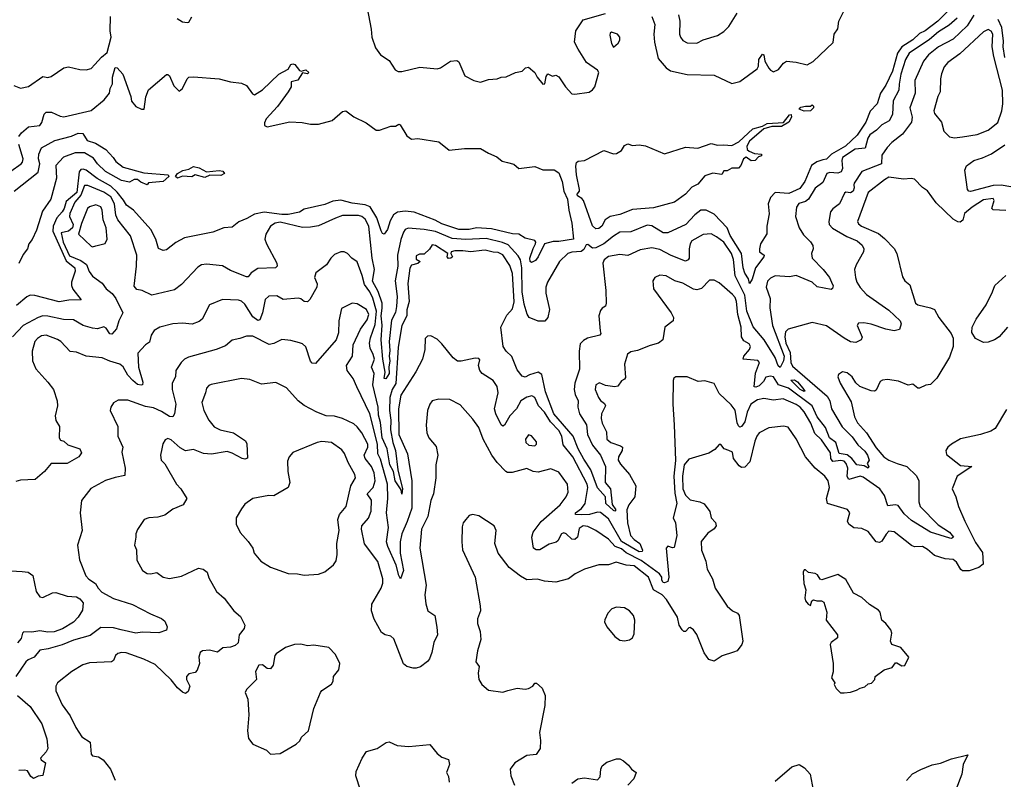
# Model space of a CAD drawing. Extents: x 1245515 to 1420776, y 606314 to 671314.
# Tile 157 of 256: x 1328820 to 1334965, y 635362 to 640105. Entities that reach past the tile are written whole.
import ezdxf

# ---------------------------------------------------------------- set-up
doc = ezdxf.new("R2010")
doc.units = 0

msp = doc.modelspace()

# ---------------------------------------------------------------- linework, layer by layer
at = {"layer": '0CON10XD'}
for points in [[(1334719.4, 640265), (1334549.5, 640095), (1334470.5, 640035), (1334435, 640018.4), (1334395, 639978.9), (1334325.2, 639935), (1334298.8, 639895), (1334266.7, 639783.3), (1334225.1, 639694.9), (1334191.9, 639645), (1334171.5, 639578.5), (1334127.2, 639532.8), (1334101.5, 639465), (1334046.6, 639383.4), (1333972.8, 639315), (1333887, 639265), (1333855.2, 639234.8), (1333831.3, 639228.7), (1333795, 639217.4), (1333762.5, 639195), (1333719, 639095), (1333688.8, 639051.2), (1333621.1, 639018.9), (1333535, 639025.2), (1333505, 638993.6), (1333491.9, 638955), (1333497.8, 638892.2), (1333482.9, 638815), (1333482.7, 638767.3), (1333443.7, 638706.3), (1333436.2, 638673.8), (1333437.7, 638655), (1333466.1, 638635), (1333464.7, 638625), (1333411.8, 638555), (1333391.9, 638485), (1333375, 638457.5), (1333367.8, 638487.8), (1333345, 638523.1), (1333335, 638556.2), (1333325.6, 638645.6), (1333255, 638757.2), (1333234.4, 638805), (1333155, 638890.9), (1333105, 638915.8), (1333071.1, 638915), (1333033.4, 638886.6), (1332976.4, 638825), (1332865, 638773.8), (1332835, 638774.7), (1332765, 638817.1), (1332735, 638822.8), (1332635, 638780), (1332565, 638777.8), (1332525, 638754), (1332465.1, 638704.9), (1332415, 638679.8), (1332395, 638678.5), (1332365, 638702), (1332355, 638698.8), (1332340.1, 638669.9), (1332325, 638657.2), (1332265, 638654.2), (1332241.1, 638645), (1332189.3, 638595), (1332112.9, 638465), (1332104.1, 638435), (1332102.8, 638397.2), (1332125.6, 638295), (1332115.7, 638245), (1332097.3, 638222.7), (1332055, 638221.8), (1332000, 638245), (1331986.1, 638266.1), (1331969.2, 638329.2), (1331956, 638405), (1331953.6, 638555), (1331944.4, 638604.4), (1331930.6, 638630.6), (1331869.1, 638699.1), (1331833.7, 638713.7), (1331731.4, 638738.6), (1331605, 638732.9), (1331519.1, 638739.1), (1331415, 638783.2), (1331345, 638795.8), (1331245, 638803.5), (1331225.4, 638794.6), (1331215, 638778.8), (1331198, 638732), (1331177.9, 638635), (1331180.6, 638565), (1331163.8, 638475), (1331176.1, 638376.1), (1331172.3, 638315), (1331165, 638277.5), (1331140.2, 638229.8), (1331126.4, 638095), (1331130.6, 638039.4), (1331125.2, 638005), (1331130.2, 637975), (1331123.4, 637935), (1331126.6, 637895), (1331105, 637862.5), (1331095, 637864), (1331100.8, 637905), (1331086.2, 637985), (1331076.3, 638105), (1331082, 638198), (1331074.8, 638255), (1331082.9, 638302.9), (1331081.3, 638335), (1331057, 638407), (1331021.8, 638471.8), (1331035.1, 638544.9), (1331019.6, 638615), (1330998, 638815), (1330975, 638859.4), (1330955, 638875.7), (1330935, 638882.5), (1330835, 638882.8), (1330791.2, 638865)], [(1330971, 640265), (1331012.8, 640045), (1331017.5, 639995), (1331039.6, 639929.6), (1331071.4, 639885), (1331125, 639849.6), (1331162.3, 639792.3), (1331181.3, 639781.3), (1331205, 639781.1), (1331317.7, 639807.7), (1331425, 639798), (1331445.7, 639804.3), (1331508.8, 639845), (1331548.9, 639848.9), (1331561.2, 639841.2), (1331597.5, 639755), (1331654.2, 639724.2), (1331695, 639714.5), (1331745, 639730.8), (1331800, 639735), (1331825, 639745.8), (1331855, 639748.6), (1331914.2, 639775.8), (1331955.9, 639784.1), (1331977.5, 639805), (1331995, 639808.8), (1332034, 639775), (1332049.2, 639745), (1332085, 639702.5), (1332096.7, 639705), (1332105, 639750), (1332115, 639767.5), (1332145, 639752.5), (1332165, 639757.5), (1332185, 639747.5), (1332225.9, 639685.9), (1332265, 639642.5), (1332285, 639638.8), (1332373, 639653), (1332393.9, 639666.1), (1332408.8, 639685), (1332433.8, 639775), (1332425, 639790), (1332357, 639837), (1332305, 639920), (1332282.5, 639965), (1332290, 640035), (1332335.8, 640104.2), (1332476.9, 640143.1)], [(1332764.5, 640124.5), (1332782.9, 640075), (1332776.9, 640015), (1332782, 639965), (1332805, 639861.9), (1332854.4, 639805), (1332880.8, 639785), (1332985, 639762.1), (1333155, 639759.2), (1333265, 639706.2), (1333315, 639718.8), (1333422.1, 639797.9), (1333430.5, 639815), (1333433.3, 639856.7), (1333455, 639890), (1333465, 639886), (1333470, 639845), (1333495, 639802.9), (1333505, 639789.4), (1333525, 639778.6), (1333555, 639794.3), (1333586.8, 639833.2), (1333605, 639846), (1333665, 639840), (1333735, 639822.9), (1333773, 639843), (1333896.9, 639963.1), (1333903.1, 640015), (1333925, 640046.7), (1333932.3, 640095), (1333970.3, 640169.7)], [(1328783.6, 639693.6), (1328825, 639678.1), (1328875, 639687.9), (1328965, 639749.2), (1328995, 639744.2), (1329015, 639749.4), (1329095.8, 639805), (1329125, 639809.5), (1329195, 639792.6), (1329235, 639791.5), (1329265, 639800), (1329288.6, 639825), (1329329.4, 639870.6), (1329365, 639899.4), (1329390.3, 639995), (1329384.1, 640035), (1329386, 640124)], [(1334670.8, 640115), (1334620.3, 640069.7), (1334555, 640029.6), (1334498.8, 639981.2), (1334371.1, 639895), (1334347.6, 639855), (1334318.8, 639765), (1334308, 639702), (1334306.3, 639663.7), (1334272.2, 639597.7), (1334266.6, 639513.4), (1334246.2, 639473.8), (1334200.9, 639449.1), (1334167.3, 639415), (1334125, 639386), (1334113.6, 639365), (1334097.3, 639302.7), (1334035, 639296.2), (1333955.3, 639245), (1333950.5, 639225), (1333954.3, 639175), (1333946, 639155), (1333925, 639146.7), (1333875, 639149.7), (1333856.5, 639143.5), (1333832.4, 639087.6), (1333785, 639053.3), (1333743.1, 638985), (1333725, 638968.8), (1333683.2, 638956.8), (1333668.1, 638935), (1333662.5, 638875), (1333685.3, 638805.3), (1333710.8, 638760.8), (1333755, 638718.6), (1333770, 638695), (1333771.4, 638675), (1333762.2, 638645), (1333766.7, 638615), (1333835.4, 638545), (1333873.3, 638495), (1333886.4, 638466.4), (1333896, 638444), (1333893.3, 638426.7), (1333885, 638421.2), (1333797.3, 638437.3), (1333766.4, 638466.4), (1333665, 638508.1), (1333625, 638498.5), (1333535, 638506.2), (1333505, 638491.1), (1333487, 638473), (1333478.1, 638435), (1333502.9, 638365), (1333501.1, 638305), (1333517.9, 638195), (1333591.8, 638005), (1333587.1, 637975), (1333565, 637933.6), (1333553, 637943), (1333535.2, 637995), (1333466.1, 638105), (1333397.2, 638187.2), (1333358.4, 638285), (1333344.6, 638385), (1333325.6, 638425.6), (1333286.2, 638505), (1333275, 638608), (1333263.2, 638645), (1333215, 638715.4), (1333169.7, 638749.7), (1333135, 638766.7), (1333085, 638763.3), (1333015.7, 638724.3), (1333004.1, 638705), (1332997.5, 638675), (1332997.9, 638615), (1332991.4, 638605), (1332975, 638597.5), (1332885, 638632.4), (1332815, 638669.6), (1332765, 638680.7), (1332692, 638668), (1332615, 638631.8), (1332565, 638638), (1332495, 638626.1), (1332468.2, 638605), (1332460.2, 638585), (1332478.3, 638415), (1332480, 638335), (1332475, 638316.2), (1332455.6, 638304.4), (1332445, 638288.8), (1332434.5, 638255.5), (1332442.5, 638162.5), (1332446.1, 638145), (1332441.4, 638135), (1332363.8, 638116.2), (1332337.8, 638102.2), (1332318.3, 638081.7), (1332311.5, 638035), (1332313.6, 637923.6), (1332284.7, 637835), (1332280, 637795), (1332285.9, 637765), (1332304.6, 637725), (1332303.1, 637685), (1332313.5, 637645), (1332358.2, 637575), (1332364.1, 637515), (1332395, 637449.4), (1332444.8, 637385), (1332475, 637315.6), (1332473.3, 637215), (1332507.4, 637175), (1332518.5, 637078.5), (1332539.7, 637045), (1332535, 637035.6), (1332525, 637040), (1332478.1, 637085), (1332476.4, 637126.4), (1332425, 637181.2), (1332383.7, 637295), (1332341, 637361), (1332305.2, 637425), (1332273.7, 637505), (1332152.8, 637645), (1332101.7, 637781.7), (1332079.5, 637889.5), (1332055, 637903.3), (1332002.1, 637887.9), (1331975, 637873.1), (1331955, 637879.4), (1331925, 637919.4), (1331891.7, 638001.7), (1331856, 638036), (1331836.9, 638065), (1331822.5, 638185), (1331860.8, 638259.2), (1331895, 638300), (1331905, 638342.5), (1331895, 638520), (1331879.5, 638569.5), (1331835, 638636.7), (1331805, 638651.5), (1331775, 638652.7), (1331725, 638665.9), (1331704.4, 638664.4), (1331635, 638655.3), (1331585, 638662.5), (1331535, 638661.4), (1331512.5, 638655), (1331510, 638645), (1331520, 638625), (1331510, 638615), (1331495, 638613.8), (1331487.5, 638625), (1331492.5, 638645), (1331415, 638695.8), (1331395, 638700), (1331378.3, 638671.7), (1331345, 638640), (1331315, 638640), (1331295, 638630), (1331295, 638610), (1331320, 638595), (1331305, 638582.5), (1331265, 638572.5), (1331255, 638552.5), (1331243, 638457), (1331249.7, 638345), (1331235, 638293.3), (1331235.7, 638255), (1331205.3, 638195), (1331193.5, 638135), (1331182.6, 638057.4), (1331167.3, 637832.7), (1331143.4, 637796.6), (1331129.4, 637745), (1331126.7, 637665), (1331135.3, 637604.7), (1331133.1, 637545), (1331149.5, 637465), (1331165, 637414.3), (1331180, 637295), (1331209.7, 637175), (1331205, 637142.5), (1331199.7, 637169.7), (1331162.1, 637225), (1331152.3, 637285), (1331128.9, 637325), (1331112.6, 637425), (1331081.6, 637495), (1331070.7, 637590.7), (1331059.1, 637635), (1331057.4, 637685), (1331023.5, 637825), (1331031.1, 637895), (1331015.3, 637935), (1331033.2, 637985), (1331026.2, 638015), (1331006.9, 638055), (1331003, 638085), (1331009, 638119), (1331038.1, 638201.9), (1331046.7, 638285), (1331023.9, 638366.1), (1331005.9, 638405), (1330971.7, 638451.7), (1330957.7, 638507.7), (1330925, 638592.5), (1330892, 638615), (1330864.6, 638644.6), (1330845, 638654.4), (1330825, 638655.7), (1330785, 638639.2), (1330760.8, 638615), (1330735, 638574.3), (1330667.1, 638525), (1330660, 638495), (1330675.5, 638455.5), (1330673.3, 638435), (1330631.5, 638358.5), (1330615, 638343.3), (1330595, 638344.4), (1330575, 638361.5), (1330556.9, 638366.9), (1330465, 638357.1), (1330425, 638380.5), (1330375, 638378.8), (1330351.3, 638358.7), (1330336, 638275), (1330318.2, 638231.8), (1330305, 638227.3), (1330275, 638249.7), (1330225, 638328.4), (1330205, 638347.2), (1330185, 638354.1), (1330085, 638358.4), (1330004.2, 638325), (1329959.4, 638235), (1329940.2, 638219.8), (1329896.2, 638203.8), (1329835, 638210.4), (1329775, 638206.7), (1329694.5, 638185.5), (1329659.2, 638165), (1329640, 638135), (1329628.9, 638091.1), (1329605, 638073.8), (1329557.7, 638022.3), (1329560.7, 637935), (1329587.9, 637842.1), (1329586, 637825), (1329577.4, 637822.6), (1329555, 637826.2), (1329525, 637851.1), (1329495.3, 637885), (1329465, 637937.2), (1329445, 637953.7), (1329382, 637972), (1329335, 637993.3), (1329235, 638004.4), (1329175, 638028.1), (1329135, 638032.2), (1329075.5, 638095), (1329055, 638108.2), (1328985, 638134.7), (1328955, 638130), (1328930.8, 638115), (1328914.2, 638095), (1328898.1, 638035), (1328898.9, 637975), (1328921.1, 637925), (1328995, 637840.8)], [(1329802.7, 640112.7), (1329835, 640091.2), (1329865, 640086), (1329875, 640090), (1329895, 640121.4)], [(1332931.1, 640135), (1332939.4, 640095), (1332936.9, 640015), (1332943.1, 639995), (1332959.2, 639975), (1332985, 639960.6), (1333045, 639958.6), (1333085, 639979.2), (1333175, 640005.8), (1333215, 640030.8), (1333245, 640062), (1333297.3, 640145)], [(1334775, 640132.2), (1334733.4, 640066.6), (1334645, 639983.2), (1334554.6, 639935), (1334491.6, 639885), (1334461.6, 639845), (1334407.1, 639725), (1334408.4, 639645), (1334375.4, 639555), (1334390, 639495), (1334385.4, 639464.6), (1334329.8, 639390.2), (1334262.3, 639337.7), (1334233.3, 639306.7), (1334201, 639259), (1334198.5, 639205), (1334075, 639156.2), (1334027.5, 639085), (1334026.6, 639073.4), (1334028.8, 639055), (1334021.3, 639035), (1334005, 639023.7), (1333975, 639028.6), (1333967.4, 639022.6), (1333935.8, 638954.3), (1333895.3, 638924.7), (1333880, 638905), (1333869.2, 638845), (1333871.8, 638825), (1333892.2, 638802.2), (1333981.4, 638751.4), (1334047.3, 638725), (1334077.2, 638697.2), (1334087.3, 638675), (1334086.2, 638655), (1334039.4, 638575), (1334030.4, 638545), (1334035.5, 638495), (1334045.4, 638465), (1334065, 638433.3), (1334105, 638389.1), (1334245, 638291.5), (1334314.5, 638225), (1334321.8, 638205), (1334310, 638170), (1334277.4, 638162.6), (1334225, 638172.5), (1334134.7, 638204.7), (1334087.2, 638212.8), (1334055, 638210), (1334046, 638195), (1334077.3, 638122.7), (1334071.2, 638105), (1334038.8, 638088.8), (1334005, 638093.6), (1333965, 638115.4), (1333855, 638194.4), (1333766.8, 638213.2), (1333615, 638172), (1333598.6, 638155), (1333594.2, 638125.7), (1333601.4, 638085), (1333627.6, 638027.6), (1333633.5, 637963.5), (1333642.6, 637942.6), (1333858.4, 637755), (1333876.5, 637725), (1333887, 637675), (1333952, 637562), (1334015, 637500.5), (1334051.1, 637451.1), (1334095, 637410.6), (1334112.1, 637385), (1334121.8, 637355), (1334109.4, 637335), (1334120.4, 637315), (1334116.1, 637303.9), (1334089.3, 637319.3), (1334045, 637325.9), (1334014.2, 637364.2), (1333985, 637388.2), (1333935, 637395.9), (1333914.2, 637464.2), (1333874.4, 637495), (1333848.3, 637558.3), (1333796.5, 637625), (1333764.8, 637695), (1333617.1, 637805), (1333555.3, 637825), (1333525, 637875.2), (1333505, 637879.4), (1333476.2, 637873.8), (1333461.1, 637845), (1333435, 637818.6), (1333415, 637809.6), (1333403.1, 637813.1), (1333412.3, 637897.7), (1333437.7, 637965), (1333426.2, 637976.2), (1333334.4, 637985), (1333339.6, 638005), (1333374.5, 638045), (1333380, 638065), (1333371.7, 638081.7), (1333339.3, 638099.3), (1333324.1, 638125), (1333322.6, 638185), (1333301.9, 638265), (1333294.4, 638345), (1333285, 638370.4), (1333268, 638388)], [(1334967.9, 639867.9), (1334957.7, 639935), (1334959, 639971), (1334950.4, 640055), (1334927.6, 640105)], [(1332525, 639932.5), (1332555, 639958.8), (1332565, 639977.5), (1332566.2, 639995), (1332550, 640015), (1332513.9, 640026.1), (1332505, 640020), (1332503, 640007), (1332513.3, 639955), (1332525, 639932.5)], [(1334655, 639367.5), (1334705, 639373.8), (1334795, 639388.8), (1334865, 639413.9), (1334925, 639463.3), (1334948.6, 639535), (1334955, 639580), (1334954.7, 639665), (1334899.4, 639875), (1334889.8, 639935), (1334892.5, 640015), (1334883.7, 640033.6), (1334865, 640042.3), (1334835, 640027.7), (1334688.1, 639891.9), (1334613.4, 639836.6), (1334590.5, 639809.5), (1334573.1, 639766.9), (1334566.4, 639735), (1334565.4, 639655), (1334550, 639625), (1334524.2, 639535), (1334529.4, 639519.4), (1334572.3, 639465), (1334587.9, 639407.9), (1334623.5, 639373.5), (1334655, 639367.5)], [(1328814.7, 639375), (1328831.8, 639398.2), (1328874.4, 639435), (1328945.4, 639445), (1328957.5, 639462.5), (1328972.5, 639515), (1328985, 639526.8), (1329017.7, 639527.7), (1329072, 639502), (1329095, 639498.4), (1329265, 639536.9), (1329346.4, 639603.6), (1329379.7, 639645), (1329384.8, 639675), (1329399.3, 639705), (1329399.7, 639745), (1329415, 639805.5), (1329428.8, 639805), (1329463.8, 639765), (1329512.5, 639625), (1329516.7, 639595), (1329545, 639562.5), (1329580, 639545), (1329597.5, 639545), (1329607, 639623), (1329624.1, 639665.9), (1329735, 639762.5), (1329745, 639763.3), (1329755, 639753.3), (1329781.4, 639691.4), (1329815, 639658), (1329835, 639674), (1329864, 639736), (1329876, 639745), (1329905, 639747.7), (1330065, 639735.8), (1330135, 639717.2), (1330205, 639708.6), (1330235, 639694.1), (1330272.3, 639642.3), (1330285, 639636.2), (1330335, 639667.5), (1330437.5, 639765), (1330495.2, 639794.8), (1330512.3, 639825), (1330525, 639828.9), (1330536, 639825), (1330565, 639786.9), (1330577.1, 639782.9), (1330605, 639791.4), (1330624, 639775), (1330615, 639767.5), (1330585, 639771.9), (1330555, 639726.5), (1330513.8, 639716.2), (1330513.3, 639685), (1330496.2, 639655), (1330428.1, 639561.9), (1330358.8, 639485), (1330348.4, 639461.6), (1330347.8, 639445), (1330364.7, 639434.7), (1330505, 639467.7), (1330583.1, 639463.1), (1330635, 639452.6), (1330685, 639453), (1330769.4, 639475), (1330835, 639530.6), (1330855, 639535.6), (1330905, 639498.8), (1330981.1, 639461.1), (1331045, 639414.7), (1331065.2, 639414.8), (1331135, 639440.3), (1331165, 639440), (1331185, 639453.3), (1331195, 639448), (1331235, 639380.5), (1331265, 639358.6), (1331305, 639362.9), (1331435, 639341.2), (1331500, 639290), (1331595, 639301.2), (1331695, 639301.2), (1331745, 639270.5), (1331797.9, 639247.9), (1331831.7, 639221.7), (1331864, 639214), (1331903.1, 639203.1), (1331935, 639176.5), (1332035, 639188.2), (1332085, 639167.5), (1332155, 639167.9), (1332185, 639148.7), (1332205.4, 639095), (1332215.9, 639035), (1332239, 638985), (1332246.8, 638915), (1332265.4, 638835), (1332275.4, 638735), (1332185, 638720.5), (1332149.3, 638720.7), (1332095, 638705.8), (1332056.2, 638623.8), (1332038, 638602), (1332015, 638588.9), (1332005, 638595.8), (1332003.3, 638615), (1332023.6, 638676.4), (1332040, 638705), (1332042, 638715), (1332035, 638726.7), (1331975, 638740), (1331934.7, 638764.7), (1331895, 638767.6), (1331765, 638799.1), (1331671.2, 638805), (1331624.4, 638794.4), (1331560.8, 638795), (1331455, 638830.3), (1331413.4, 638853.4), (1331282.6, 638902.6), (1331225, 638909.8), (1331177.6, 638902.4), (1331153.3, 638886.7), (1331131.7, 638848.3), (1331115, 638794.2), (1331095, 638766.2), (1331085, 638768.8), (1331075, 638787.1), (1331048.5, 638868.5), (1331006.4, 638936.4), (1330975, 638949.2), (1330895, 638958.8), (1330825, 638977), (1330775, 638971.9), (1330725, 638950.5), (1330595, 638920.7), (1330565, 638903), (1330495, 638889.1), (1330455, 638887.8), (1330346, 638904), (1330285, 638891.1), (1330237.6, 638862.4), (1330188.1, 638841.9), (1330145, 638810), (1330094.4, 638805.6), (1330025, 638777.8), (1329847.9, 638742.1), (1329795, 638714.4), (1329735, 638668.1), (1329715, 638662.9), (1329685, 638676.2), (1329669, 638735), (1329638, 638795), (1329528.9, 638915), (1329486.2, 638946.2), (1329468.5, 638978.5), (1329428.4, 639028.4), (1329387.8, 639065), (1329302.7, 639112.7), (1329235, 639164.5), (1329215, 639171.7), (1329201.7, 639168.3), (1329191.5, 639155), (1329175.5, 639025), (1329109.4, 638970.6), (1329096.3, 638925), (1329084.4, 638905.6), (1329052.4, 638867.6), (1329028.5, 638815), (1329026.7, 638785), (1329109.5, 638599.5), (1329164.6, 638555), (1329166, 638535), (1329143.1, 638465), (1329142, 638445), (1329151.9, 638421.9), (1329202.5, 638355), (1329126.7, 638353.3), (1329065, 638342.6), (1328915, 638383.3), (1328885, 638384.1), (1328865, 638373.4), (1328800.5, 638319.5)], [(1333715, 639533.1), (1333684, 639545), (1333695, 639557.5), (1333725, 639565.7), (1333754.6, 639565.4), (1333765, 639572), (1333773.8, 639565), (1333774.2, 639555), (1333755, 639534.6), (1333715, 639533.1)], [(1332415, 638798.6), (1332395, 638818.1), (1332339.2, 638975), (1332328.6, 638988.6), (1332301.4, 639005), (1332299.1, 639015), (1332313.5, 639035), (1332313.7, 639045), (1332294.8, 639135.2), (1332290.8, 639189.2), (1332295, 639213.3), (1332305, 639221.2), (1332345, 639226.2), (1332465, 639287.5), (1332525, 639266.7), (1332545, 639270), (1332575, 639288.8), (1332595, 639318.8), (1332615, 639330), (1332645, 639320), (1332685, 639322.5), (1332725, 639316.7), (1332845, 639266.7), (1332975, 639308.8), (1333052, 639302), (1333135, 639332.2), (1333175, 639321.2), (1333215, 639324), (1333265, 639318.4), (1333307.9, 639342.1), (1333395, 639423.9), (1333455, 639440.6), (1333485, 639455.9), (1333587.8, 639462.2), (1333625, 639510), (1333635, 639512), (1333637.3, 639495), (1333620, 639465), (1333575, 639438), (1333515, 639438.1), (1333465, 639422.9), (1333375, 639346), (1333357.5, 639315), (1333360, 639295), (1333373, 639283), (1333405, 639270), (1333450, 639265), (1333450, 639255), (1333431.7, 639248.3), (1333410, 639225), (1333385, 639222.5), (1333353, 639247), (1333337.5, 639235), (1333320, 639195), (1333305, 639177.5), (1333265, 639177.5), (1333235, 639160), (1333215, 639160), (1333201.7, 639138.3), (1333145, 639146.2), (1333095, 639130), (1333053, 639077), (1333015, 639060), (1332975, 639016.2), (1332906.7, 638965), (1332775, 638929.2), (1332645, 638920), (1332565, 638888.4), (1332505, 638875.5), (1332474.1, 638855.9), (1332454, 638815), (1332435, 638800), (1332415, 638798.6)], [(1328785, 639034.4), (1328935, 639153.1), (1328945.3, 639205), (1328937.5, 639235), (1328938.4, 639265), (1328956.3, 639303.6), (1329039.9, 639350.1), (1329143.1, 639376.9), (1329185, 639396), (1329213.3, 639393.3), (1329241.1, 639351.1), (1329292.8, 639332.8), (1329357.9, 639295), (1329403.9, 639245), (1329419.5, 639219.5), (1329465, 639183.5), (1329595, 639147.5), (1329745.6, 639135), (1329750.9, 639125), (1329715, 639095.3), (1329623.3, 639086.7), (1329615, 639073.3), (1329575, 639090), (1329555, 639106), (1329535, 639106.2), (1329505, 639090), (1329455, 639100.6), (1329355, 639157.2), (1329305.3, 639205.3), (1329279.4, 639239.4), (1329225, 639272.9), (1329166.1, 639273.9), (1329093.7, 639246.3), (1329045.8, 639195), (1329048.9, 639115), (1329014.7, 638985), (1328961.8, 638908.2), (1328925, 638790.6), (1328897.1, 638732.9), (1328875.7, 638705), (1328868.6, 638675), (1328841.2, 638638.8), (1328815, 638583.3)], [(1328765, 639159.2), (1328829.2, 639205), (1328837.8, 639215), (1328841.5, 639235), (1328813.3, 639325)], [(1335005, 639060.7), (1334945, 639070.5), (1334895, 639068.5), (1334755, 639032.2), (1334743.2, 639033.2), (1334735.5, 639045.5), (1334718.5, 639165), (1334728.7, 639191.3), (1334775, 639224.5), (1334828.8, 639241.2), (1334885, 639267.9), (1334967.3, 639322.7)], [(1329805, 639114.2), (1329792.5, 639125), (1329805, 639144.2), (1329836.9, 639163.1), (1329875, 639170.9), (1329905, 639187.5), (1329938.9, 639178.9), (1329985, 639154.3), (1330065, 639163.5), (1330088.2, 639158.2), (1330098.8, 639145), (1330075, 639132.7), (1330006.8, 639133.2), (1329975, 639119.2), (1329915, 639135.6), (1329895, 639123.3), (1329835, 639128.6), (1329805, 639114.2)], [(1330791.2, 638865), (1330685, 638817.9), (1330635, 638808.7), (1330585, 638807.9), (1330445, 638841.4), (1330414.8, 638835.2), (1330385, 638816.5), (1330356.2, 638765), (1330350, 638735), (1330359.6, 638705), (1330424.4, 638585), (1330425.8, 638565), (1330415.4, 638554.6), (1330305, 638552.2), (1330264, 638525), (1330245, 638500), (1330235, 638498.8), (1330135, 638538.9), (1330085, 638568.5), (1329985, 638578.6), (1329955, 638574), (1329930.9, 638559.1), (1329828.9, 638451.1), (1329785, 638417.1), (1329645, 638384.3), (1329585, 638414), (1329550.5, 638420.5), (1329535, 638440), (1329548.9, 638565), (1329550, 638635), (1329512.1, 638755), (1329431.5, 638855), (1329419.6, 638885), (1329411.2, 638955), (1329388.8, 638998.8), (1329345, 639027.2), (1329245, 639069.3), (1329225, 639070.4), (1329201.2, 639008.8), (1329164.1, 638965), (1329133, 638895), (1329131, 638875), (1329153.3, 638825), (1329149.3, 638805), (1329125, 638784.1), (1329078.9, 638775), (1329090.3, 638715), (1329131.1, 638631.1), (1329200.8, 638600.8), (1329237.3, 638577.3), (1329252.6, 638532.6), (1329273.7, 638503.7), (1329335, 638458.8), (1329358.8, 638425), (1329396.7, 638395), (1329420, 638365), (1329462.5, 638275), (1329439.2, 638225), (1329424.7, 638175), (1329395, 638142.2), (1329383.1, 638143.1), (1329358.3, 638178.3), (1329345, 638186.7), (1329305, 638175.4), (1329275, 638177.8), (1329215.2, 638195.2), (1329155, 638231.2), (1329092.4, 638232.4), (1328995, 638254.6), (1328965, 638255.4), (1328935.6, 638245.6), (1328841.5, 638195), (1328775.2, 638124.8)], [(1334975, 638912.5), (1334895, 638916.7), (1334886.7, 638925), (1334902.5, 638975), (1334895, 638987.5), (1334835, 638980), (1334763.8, 638935), (1334717.5, 638895), (1334706.8, 638853.2), (1334688.7, 638841.3), (1334675, 638842.7), (1334645, 638860), (1334540.6, 638960.6), (1334485, 639036.2), (1334455, 639056.2), (1334405, 639110), (1334384, 639114), (1334335, 639108), (1334245, 639120.7), (1334216.7, 639105), (1334114.7, 639025), (1334049.5, 638845), (1334055, 638830), (1334074, 638815), (1334178.8, 638768.8), (1334218.2, 638738.2), (1334276.7, 638676.7), (1334294.3, 638645), (1334329.1, 638499.1), (1334343.8, 638475), (1334375, 638448.8), (1334410.7, 638335), (1334425, 638324.8), (1334505, 638306.7), (1334528.4, 638295), (1334556.4, 638245), (1334632.5, 638145), (1334645.7, 638115.7), (1334645.8, 638065), (1334623, 637997), (1334544.1, 637865.9), (1334505, 637827.5), (1334475, 637822.5), (1334435, 637803.3), (1334425, 637803.3), (1334395, 637828.8), (1334365, 637824), (1334305, 637848.6), (1334235, 637859.2), (1334205, 637854), (1334190, 637845), (1334165, 637792.5), (1334155, 637786.2), (1334135, 637787.5), (1334063.7, 637813.7), (1334038, 637838), (1334015, 637874.2), (1333985, 637899.2), (1333954.3, 637905.7), (1333930, 637890), (1333926, 637875), (1333940, 637835), (1334009.1, 637719.1), (1334030.5, 637625), (1334047.9, 637587.9), (1334105, 637525.6), (1334165, 637431.4), (1334213.2, 637375), (1334243.3, 637355), (1334296.2, 637333.8), (1334355.7, 637315.7), (1334417.7, 637257.7), (1334431.5, 637225), (1334431.2, 637095), (1334438.8, 637065), (1334551.9, 636951.9), (1334622.7, 636905), (1334647.8, 636875), (1334635, 636866.7), (1334625, 636868), (1334505, 636904.7), (1334385, 636978.6), (1334340.3, 637020.3), (1334302.5, 637072.5), (1334284.5, 637075.5), (1334238.8, 637068.8), (1334217.5, 637135), (1334187.8, 637175), (1334085, 637247.8), (1334064.7, 637255.3), (1333994.7, 637234.7), (1333985, 637252.5), (1333987.5, 637305), (1333978.3, 637335), (1333965, 637347.8), (1333945, 637353.3), (1333895, 637346.4), (1333881.7, 637365), (1333880.6, 637400.6), (1333825, 637482.7), (1333781.7, 637521.7), (1333757.2, 637585), (1333715, 637657.5), (1333690.9, 637685), (1333665, 637701.9), (1333585, 637736.8), (1333525, 637729.2), (1333465, 637739.6), (1333425, 637731.5), (1333383.3, 637705), (1333360.4, 637655), (1333345, 637594.5), (1333325, 637565.5), (1333315, 637560.6), (1333305, 637568.6), (1333298.1, 637588.1), (1333285, 637667.8), (1333260, 637700), (1333185, 637770), (1333155, 637833.8), (1333095, 637850), (1333055, 637845.8), (1332985, 637874.2), (1332915, 637874.4), (1332903.1, 637866.9), (1332897.7, 637852.3), (1332895.2, 637704.8), (1332905.2, 637575.2), (1332912.4, 637352.4), (1332902.1, 637255), (1332907.8, 637147.8), (1332922, 637085), (1332897.5, 636995), (1332912.7, 636962.7), (1332921.2, 636885), (1332905, 636810), (1332895, 636806.7), (1332865, 636817.5), (1332854.1, 636805.9), (1332871.7, 636625), (1332865, 636596.9), (1332845, 636588.8), (1332835, 636590.9), (1332827.3, 636605), (1332827.1, 636625), (1332812.1, 636645), (1332698.4, 636728.4), (1332605, 636776.2), (1332575, 636800.6), (1332535.8, 636815.8), (1332495, 636861.5), (1332415.6, 636915), (1332365, 636940.7), (1332336.1, 636943.9), (1332311.5, 636928.5), (1332301.8, 636875), (1332285, 636859.6), (1332265, 636862.3), (1332230.7, 636895), (1332215, 636901.2), (1332200.4, 636895), (1332178.7, 636851.3), (1332167.7, 636842.3), (1332125, 636830.5), (1332066.7, 636795), (1332042.5, 636795), (1332025.8, 636805), (1332016.1, 636875), (1332023.9, 636905), (1332075, 636971.5), (1332193.3, 637075), (1332230.6, 637125), (1332242.9, 637155), (1332238.1, 637205), (1332185, 637280), (1332135, 637301.2), (1332055, 637280), (1332024.3, 637284.3), (1331985, 637302), (1331893.1, 637276.9), (1331865, 637276.9), (1331853.1, 637283.1), (1331799.6, 637339.6), (1331767.1, 637385), (1331712.5, 637485), (1331685, 637558), (1331648.3, 637611.7), (1331569.3, 637699.3), (1331504.3, 637734.3), (1331435, 637735.6), (1331395, 637725.6), (1331378.5, 637705), (1331365.6, 637665), (1331355.9, 637574.1), (1331361.4, 637525), (1331373.4, 637493.4), (1331419.1, 637439.1), (1331429.4, 637385), (1331417.1, 637325), (1331416.7, 637245), (1331401.8, 637145), (1331385, 637103.3), (1331366, 637004), (1331326.7, 636925), (1331316.2, 636805), (1331357.3, 636575), (1331347.9, 636515), (1331355, 636457.5), (1331368, 636415), (1331410, 636385), (1331422.3, 636312.3), (1331426.9, 636265), (1331403.4, 636216.6), (1331392.9, 636155), (1331377.8, 636115), (1331365, 636098.1), (1331321.2, 636065), (1331295, 636055.6), (1331275, 636056.7), (1331235, 636065.7), (1331215, 636082.5), (1331155, 636240), (1331135.7, 636255.7), (1331101.2, 636265), (1331078.6, 636278.6), (1331032.5, 636362.5), (1331016.2, 636415), (1331016.9, 636455), (1331076.2, 636555), (1331086.3, 636586.3), (1331086.9, 636615), (1331055, 636723.1), (1330972.6, 636832.6), (1330952.2, 636925), (1330954.3, 636945.7), (1330996.8, 636993.2), (1331013.3, 637036.7), (1331014.8, 637104.8), (1330988.4, 637145), (1331026.3, 637183.7), (1331038.6, 637225), (1331032.3, 637275), (1331015, 637314.5), (1330976.6, 637365), (1330970.3, 637385), (1330993.5, 637435), (1330993.1, 637455), (1330955.5, 637525.5), (1330925, 637563.6), (1330905, 637581.5), (1330835, 637614.3), (1330785, 637628.9), (1330732.6, 637632.6), (1330675, 637654.2), (1330595, 637695.6), (1330557.1, 637725), (1330485, 637806), (1330418.9, 637838.9), (1330328.6, 637828.6), (1330255, 637857.5), (1330205, 637864), (1330015, 637828.2), (1329999.3, 637820.7), (1329985.8, 637805), (1329980, 637775), (1329955.4, 637714.6), (1329969.5, 637665), (1329999.2, 637605), (1330033.8, 637563.8), (1330070, 637545), (1330154.4, 637525), (1330229.1, 637475), (1330236.4, 637456.4), (1330242.4, 637367.6), (1330225, 637361.2), (1330208.8, 637365), (1330145, 637399.5), (1330115, 637408.2), (1330017.2, 637392.8), (1329966.5, 637396.5), (1329905, 637421.5), (1329855, 637412.2), (1329820.8, 637430.8), (1329765, 637482.5), (1329745, 637489.2), (1329728.3, 637481.7), (1329713.3, 637456.7), (1329706, 637425), (1329699.2, 637385), (1329702, 637355), (1329725, 637331.2), (1329799.2, 637205), (1329825, 637176), (1329862.5, 637115), (1329840, 637075), (1329775, 637049.2), (1329725, 637011.1), (1329681.9, 636998.1), (1329625, 636994), (1329596.7, 636985), (1329555, 636922.5), (1329544.4, 636895.6), (1329544.3, 636875)], [(1329275, 638686), (1329295, 638692), (1329352.1, 638707.9), (1329365.4, 638735), (1329359.7, 638805), (1329341.2, 638855), (1329335, 638916), (1329325, 638935.6), (1329295, 638948.2), (1329255, 638936.9), (1329243.8, 638925), (1329205, 638832.5), (1329185.8, 638765.8), (1329265, 638690), (1329275, 638686)], [(1333268, 638388), (1333185, 638462.5), (1333155, 638478), (1333125, 638477.5), (1333075, 638427.1), (1333045, 638417.5), (1333025, 638422.7), (1332959.2, 638459.2), (1332908, 638475), (1332855, 638506.2), (1332815, 638508.9), (1332784.2, 638495), (1332770.5, 638475), (1332774.5, 638425), (1332886.2, 638275), (1332900.9, 638245), (1332897.3, 638225), (1332847.1, 638185), (1332834, 638105), (1332807.5, 638085), (1332755, 638071.3), (1332675, 638038.7), (1332635, 638031.3), (1332613.6, 638016.4), (1332594.7, 637955), (1332599.7, 637870.3), (1332595, 637861.2), (1332575, 637850), (1332552.5, 637817.5), (1332535, 637813.3), (1332475, 637820), (1332438.1, 637838.1), (1332415.6, 637825), (1332412.3, 637795), (1332432.3, 637745), (1332445, 637726.7), (1332468.9, 637708.9), (1332475.6, 637695), (1332451.5, 637645), (1332448, 637615), (1332455, 637585.8), (1332482.7, 637532.7), (1332484.6, 637485), (1332510, 637465), (1332570, 637445), (1332582.5, 637435), (1332580.6, 637415), (1332556, 637375), (1332554.7, 637355), (1332569.5, 637329.5), (1332625.4, 637265), (1332664.6, 637195), (1332659.5, 637125), (1332621.2, 637075), (1332609.1, 637045), (1332613.2, 636963.2), (1332632.5, 636885), (1332655, 636859.3), (1332689.7, 636835), (1332707.4, 636792.6), (1332705, 636783.9), (1332685, 636782.5), (1332576.1, 636846.1), (1332495, 636988.4), (1332445, 637027.2), (1332425, 637030), (1332375.1, 637014.9), (1332325, 637012.8), (1332288.8, 637015), (1332289.4, 637025), (1332326, 637054), (1332348.9, 637085), (1332364.9, 637185), (1332361.9, 637205), (1332272.1, 637375), (1332210.9, 637450.9), (1332202.4, 637505), (1332185, 637540.8), (1332132.6, 637595), (1332095.7, 637655), (1332057.9, 637695), (1332034.4, 637745), (1332015.4, 637755.4), (1331985, 637747.9), (1331946.7, 637725), (1331921.4, 637675), (1331879.3, 637630.7), (1331845, 637574.2), (1331835, 637567.5), (1331825, 637574.4), (1331791.2, 637645), (1331784.1, 637675), (1331805.5, 637775), (1331799.2, 637815), (1331775, 637851.8), (1331705.7, 637895.7), (1331691.3, 637915), (1331684, 637945), (1331691.5, 637981.5), (1331685, 637990), (1331661.8, 637991.8), (1331575, 637972.2), (1331552.8, 637972.8), (1331524.5, 637994.4), (1331455, 638081.9), (1331425, 638110.6), (1331385, 638131.2), (1331365, 638128.9), (1331350.4, 638115), (1331348.2, 638045), (1331334.5, 637985), (1331292.9, 637907.1), (1331198.7, 637761.3), (1331184.1, 637675.9), (1331185.2, 637515), (1331239.8, 637395), (1331267.9, 637225), (1331266.4, 637055), (1331238.2, 636971.8), (1331205.2, 636895), (1331193.5, 636845), (1331195.3, 636775), (1331214.3, 636665), (1331195.6, 636614.4), (1331185, 636634), (1331169.9, 636699.9), (1331116.3, 636816.3), (1331109.7, 636845), (1331122.5, 636935), (1331110, 637025), (1331117.1, 637115), (1331114.2, 637205), (1331070.8, 637360.8), (1331055.2, 637395), (1331053.8, 637455), (1331005, 637643.1), (1330923.1, 637813.1), (1330901.5, 637865), (1330863.1, 637915), (1330859.4, 637945), (1330897, 638003), (1330900, 638075), (1330947.4, 638172.6), (1330988.6, 638231.4), (1330998.5, 638265), (1330984.2, 638295), (1330925, 638331.4), (1330895, 638334.7), (1330827.8, 638302.2), (1330810.9, 638225), (1330809.8, 638150.2), (1330794.5, 638105.5), (1330665, 637957.5), (1330645, 637960.8), (1330635, 637972), (1330605, 638062), (1330585, 638080), (1330565, 638087.5), (1330512.1, 638102.1), (1330455, 638108.6), (1330405, 638083.2), (1330377.1, 638077.1), (1330275, 638129.5), (1330235, 638129.2), (1330193.3, 638115), (1330145, 638102.9), (1330105, 638069.2), (1330046.7, 638045), (1329872.3, 637997.7), (1329847.5, 637985), (1329828.1, 637965), (1329794.5, 637915), (1329791.2, 637875), (1329771.1, 637835), (1329771.8, 637795), (1329794.4, 637705), (1329785.6, 637645), (1329774.4, 637625.6), (1329755, 637627.3), (1329705, 637659.6), (1329655, 637681.5), (1329605, 637689.1), (1329495, 637728.6), (1329435, 637730), (1329405, 637713.3), (1329388, 637685), (1329384, 637665), (1329432.5, 637565), (1329433.1, 637505), (1329462.9, 637435), (1329458.1, 637405), (1329477.5, 637305), (1329475, 637260), (1329416.2, 637246.2), (1329355, 637228.5), (1329262.8, 637177.2), (1329206.1, 637103.9), (1329196.7, 637025), (1329210, 636915), (1329180, 636825), (1329193.5, 636733.5), (1329232.5, 636632.5), (1329250.9, 636610.9), (1329293.1, 636585), (1329309.2, 636555), (1329331.7, 636531.7), (1329405, 636491.8), (1329523.4, 636453.4), (1329635, 636394.5), (1329705, 636365.6), (1329725, 636350), (1329740.4, 636315), (1329735, 636294.5), (1329687, 636277), (1329585, 636281.8), (1329545, 636275.7), (1329453.9, 636296.1), (1329405, 636308.2), (1329325, 636310), (1329258.7, 636261.3), (1329155, 636230.9), (1329085, 636201.4), (1328996.5, 636176.5), (1328945, 636169.1), (1328909.4, 636125), (1328871.7, 636108.3), (1328857.1, 636095), (1328795.6, 636005)], [(1334985.7, 638185), (1334933.3, 638125), (1334904.1, 638105.9), (1334865, 638092), (1334835, 638088.8), (1334784.2, 638114.2), (1334762.5, 638152.5), (1334763.8, 638185), (1334789.2, 638235), (1334851.9, 638325), (1334891.4, 638405), (1334905, 638445.8), (1334975, 638508.6)], [(1328995, 637840.8), (1329030.8, 637795), (1329054.2, 637725), (1329055.8, 637695), (1329041.4, 637631.4), (1329045, 637602.5), (1329067.5, 637565), (1329065, 637493.3), (1329075, 637480), (1329095, 637473.8), (1329120.7, 637450.7), (1329195, 637425.7), (1329205, 637400), (1329188, 637375), (1329115, 637334.4), (1329015, 637333.3), (1328975, 637283.3), (1328915.5, 637234.5), (1328825, 637229.2), (1328795, 637221.1)], [(1333715, 637782.9), (1333691.4, 637795), (1333632.5, 637855), (1333655, 637855.3), (1333675, 637843.8), (1333708.4, 637805), (1333720, 637785), (1333715, 637782.9)], [(1334978.3, 637671.7), (1334908.3, 637551.7), (1334880, 637535), (1334815.7, 637515), (1334691.8, 637488.2), (1334635, 637454.4), (1334613.4, 637436.6), (1334600.6, 637415), (1334605, 637389.5), (1334692.3, 637322.3), (1334762.5, 637315), (1334671.2, 637255), (1334640, 637175), (1334662.9, 637125), (1334678.1, 637065), (1334718.2, 636975), (1334785, 636840.5), (1334828.5, 636778.5), (1334834, 636705), (1334806.7, 636685), (1334745, 636664), (1334705, 636664), (1334693.1, 636673.1), (1334667.1, 636717.1), (1334645.4, 636735.4), (1334595, 636738.1), (1334529, 636759), (1334485, 636797.9), (1334455, 636815.4), (1334405, 636814.4), (1334385, 636821.4), (1334278.2, 636908.2), (1334245, 636911.8), (1334227, 636893), (1334200.5, 636849.5), (1334185, 636841.1), (1334165, 636845.6), (1334115, 636910), (1334075, 636929.1), (1334025, 636933.1), (1333994.2, 636955), (1333985.6, 636975), (1334001.4, 637025), (1333987.3, 637047.3), (1333861.4, 637085), (1333854.6, 637115), (1333874.6, 637185), (1333866.1, 637226.1), (1333845.6, 637255), (1333785, 637304.4), (1333724.8, 637374.8), (1333665, 637487.5), (1333615, 637560), (1333586.6, 637566.6), (1333495, 637556.4), (1333435, 637524.4), (1333419.5, 637505), (1333407.3, 637472.7), (1333376.6, 637343.4), (1333345, 637311.4), (1333325, 637309.2), (1333309.3, 637319.3), (1333275.6, 637365), (1333268.6, 637405), (1333245.5, 637415.5), (1333215.9, 637425.9), (1333195, 637452.5), (1333185, 637452.5), (1333158.8, 637421.2), (1333121.2, 637398.8), (1332995, 637360.6), (1332966.1, 637325), (1332956.2, 637255), (1332958.6, 637175), (1332975, 637137.1), (1333005, 637107.1), (1333065, 637095.6), (1333091.5, 637081.5), (1333127.1, 637035), (1333134.4, 636995), (1333163.1, 636965), (1333165.6, 636945), (1333154.6, 636925.4), (1333115, 636898.6), (1333072, 636848), (1333075, 636793.8), (1333101.9, 636725), (1333110.8, 636675), (1333144, 636615), (1333160, 636555), (1333235, 636444), (1333268, 636415), (1333300.4, 636400.4), (1333310, 636385), (1333332, 636225), (1333326, 636204), (1333297.5, 636165), (1333275, 636157.1), (1333205, 636132.7), (1333155, 636100), (1333121.1, 636111.1), (1333091.7, 636151.7), (1333045, 636265.6), (1333025, 636295.7), (1333005, 636310), (1332995, 636308.8), (1332975, 636286.2), (1332965, 636286.2), (1332955, 636295.8), (1332935.6, 636325), (1332925.3, 636375.2), (1332856.4, 636485), (1332830, 636515), (1332776, 636545), (1332743.9, 636623.9), (1332655, 636694.2), (1332605, 636699.7), (1332542.9, 636717.1), (1332495, 636702.3), (1332435, 636700.6), (1332345, 636674.2), (1332285.6, 636644.4), (1332245, 636614.2), (1332165, 636592.5), (1332095, 636600), (1332052.3, 636612.3), (1331985, 636608.5), (1331945, 636630.8), (1331873.8, 636685), (1331806.7, 636775), (1331786, 636835), (1331793.8, 636915), (1331780, 636945), (1331685, 637008), (1331645, 637016), (1331625, 637008.8), (1331603.8, 636985), (1331587.3, 636962.7), (1331582.1, 636937.9), (1331578.5, 636845), (1331583.1, 636795), (1331661.4, 636625), (1331694.3, 636445), (1331695.7, 636414.3), (1331678, 636365), (1331676, 636335), (1331694, 636285), (1331698.8, 636235), (1331678, 636165), (1331666.7, 636095), (1331686.4, 636066.4), (1331682, 636025), (1331686, 635985), (1331703.8, 635955), (1331745, 635918.6), (1331835, 635906.7), (1331866.1, 635916.1), (1331925, 635931.4), (1331974, 635926), (1331995, 635930), (1332022.5, 635945), (1332035, 635962.5), (1332045, 635963.3), (1332081.3, 635931.3), (1332098.4, 635885), (1332096.5, 635823.5), (1332064.4, 635655), (1332071.2, 635605), (1332068.8, 635555), (1332042.1, 635517.9), (1331985, 635510.3), (1331910.8, 635465), (1331880, 635425), (1331884, 635385), (1331908, 635325)], [(1330595, 636637.1), (1330685, 636644), (1330725, 636656.7), (1330777.7, 636702.3), (1330794, 636726), (1330802, 636765), (1330799.4, 636835), (1330813.4, 636916.6), (1330804.5, 636985), (1330816.2, 637015), (1330856.9, 637065), (1330885.4, 637195), (1330915.5, 637245), (1330910.9, 637265), (1330869.2, 637339.2), (1330846.9, 637396.9), (1330829.6, 637419.6), (1330765, 637465.4), (1330705, 637471.5), (1330675.3, 637464.7), (1330525, 637402), (1330501.2, 637375), (1330491.2, 637348.8), (1330492.5, 637285), (1330506.2, 637215), (1330495.9, 637184.1), (1330405, 637132.5), (1330375, 637134.2), (1330274.4, 637115.6), (1330225, 637080), (1330205, 637051.2), (1330171.4, 636995), (1330170.8, 636955), (1330195, 636903.3), (1330245, 636846.7), (1330273.8, 636805), (1330284, 636775), (1330323.8, 636725), (1330385, 636686), (1330495, 636647.5), (1330554, 636646), (1330595, 636637.1)], [(1332035, 637444), (1332045.8, 637455), (1332045, 637468.8), (1332015, 637506.2), (1331995, 637513.3), (1331976.2, 637485), (1331978.8, 637465), (1331998.3, 637448.3), (1332035, 637444)], [(1329544.3, 636875), (1329535.8, 636825), (1329548.6, 636795), (1329551.3, 636731.3), (1329586.2, 636665), (1329615, 636648), (1329635, 636644.2), (1329675, 636652.9), (1329715, 636623.8), (1329754.1, 636615.9), (1329829.1, 636630.9), (1329935, 636680.8), (1329965, 636674.2), (1329989.2, 636655), (1330000.9, 636620.9), (1330048, 636535), (1330095, 636492.9), (1330156.9, 636415), (1330198.4, 636378.4), (1330225.3, 636325), (1330220.7, 636305), (1330188.6, 636265), (1330182.5, 636215), (1330165, 636198.7), (1330135, 636188), (1330087.5, 636182.5), (1330055, 636156.7), (1330005, 636168.8), (1329960, 636165), (1329946.7, 636155), (1329938, 636125), (1329942, 636085), (1329926.5, 636043.5), (1329915, 636028.8), (1329875, 636020), (1329860.6, 636005), (1329860, 635985), (1329882.5, 635945), (1329870.3, 635909.7), (1329855, 635897.5), (1329835, 635905.7), (1329805, 635932.7), (1329765, 635983.3), (1329665, 636078.5), (1329595, 636112.2), (1329485, 636152.2), (1329454.5, 636154.5), (1329431.3, 636148.7), (1329417.5, 636135), (1329405.4, 636104.6), (1329393.3, 636096.7), (1329255, 636089.3), (1329213.8, 636076.2), (1329144.3, 636035), (1329055.5, 635964.5), (1329044.4, 635945), (1329044.6, 635915), (1329085, 635828), (1329135, 635759.2), (1329170.6, 635685), (1329207.6, 635627.6), (1329258.8, 635595), (1329265, 635520), (1329275, 635510), (1329312.1, 635502.1), (1329341.2, 635485), (1329385.6, 635425), (1329415, 635356.7)], [(1333943, 635903), (1333965, 635903.3), (1334005, 635906.7), (1334041.7, 635918.3), (1334065, 635932.5), (1334095, 635940), (1334115, 635957.5), (1334137, 635963), (1334157.5, 635985), (1334160, 636005), (1334215, 636046), (1334265, 636060), (1334285, 636090), (1334295, 636090), (1334325, 636070), (1334345, 636072.5), (1334370, 636125), (1334320, 636185), (1334263.3, 636205), (1334254.4, 636225), (1334262, 636275), (1334257.5, 636295), (1334225.7, 636335.7), (1334200, 636355), (1334190, 636405), (1334179.3, 636419.3), (1334123.9, 636453.9), (1334075, 636497.5), (1334023.6, 636523.6), (1333975, 636609.2), (1333925, 636641.4), (1333827, 636607), (1333815, 636612.5), (1333799.3, 636639.3), (1333785, 636647.5), (1333743.3, 636653.3), (1333725, 636670), (1333715, 636670), (1333710, 636655), (1333714.1, 636584.1), (1333726.7, 636545), (1333720, 636495), (1333725, 636477.5), (1333740, 636455), (1333755, 636447.5), (1333763.9, 636476.1), (1333775, 636483.3), (1333795, 636476.7), (1333825, 636477.5), (1333839.3, 636469.3), (1333856.7, 636405), (1333852.5, 636355), (1333923.8, 636265), (1333924, 636246), (1333884.1, 636215.9), (1333878.8, 636205), (1333897.5, 636085), (1333895.8, 636034.2), (1333886.7, 635995), (1333907.5, 635965), (1333902.5, 635955), (1333915, 635930), (1333943, 635903)], [(1328765, 636663.8), (1328835, 636658.8), (1328873.3, 636655), (1328902, 636635), (1328922.4, 636535), (1328945, 636501.3), (1328965, 636498.4), (1329023.9, 636526.1), (1329045, 636528.4), (1329115.3, 636505.3), (1329175, 636501.1), (1329195, 636489), (1329215.2, 636465), (1329211.3, 636418.7), (1329185, 636375.6), (1329155, 636344), (1329087.2, 636302.8), (1329035, 636283.3), (1328995, 636280.8), (1328945, 636290), (1328895, 636281.6), (1328845, 636283.1), (1328836.2, 636273.8), (1328828.3, 636241.7), (1328805, 636215.3)], [(1332593.9, 636226.1), (1332625, 636233.8), (1332643.8, 636245), (1332655, 636270), (1332658.8, 636355), (1332650, 636385), (1332625, 636413.8), (1332595, 636432.5), (1332545, 636436.2), (1332515, 636426.2), (1332491.2, 636398.8), (1332471.7, 636358.3), (1332470, 636345), (1332483.8, 636313.8), (1332534.5, 636254.5), (1332565, 636230.8), (1332593.9, 636226.1)], [(1330385, 635520), (1330445, 635523.8), (1330545, 635581.2), (1330567.3, 635602.7), (1330578, 635625), (1330621.5, 635665), (1330656.2, 635805), (1330696.4, 635903.6), (1330705, 635916.7), (1330765, 635956.7), (1330776, 635975), (1330777.5, 636005), (1330811.2, 636045), (1330816.7, 636085), (1330791.2, 636141.2), (1330750, 636185), (1330655, 636200.6), (1330615, 636195.7), (1330575, 636205.8), (1330535, 636204.5), (1330478.6, 636185), (1330420, 636145), (1330412.7, 636135), (1330401.9, 636075), (1330385, 636052), (1330365, 636053.8), (1330335, 636077.5), (1330311.2, 636075), (1330292, 636035), (1330298, 635985), (1330235, 635923.3), (1330226.2, 635905), (1330243.6, 635863.6), (1330250, 635765), (1330240.8, 635665), (1330248.3, 635618.3), (1330275, 635582.5), (1330360, 635545), (1330385, 635520)], [(1328806, 635885), (1328885, 635816.9), (1328958.5, 635708.5), (1328988.1, 635615), (1328994.5, 635555), (1328985.3, 635534.7), (1328949.2, 635495), (1328954.1, 635484.1), (1328981.2, 635465), (1328963, 635387), (1328935, 635382.5), (1328905, 635367.5), (1328889.5, 635379.5), (1328868.8, 635415), (1328850.5, 635420.5), (1328813.3, 635416.7)], [(1330947.4, 635295), (1330917.9, 635385), (1330919.5, 635410.5), (1330958.1, 635495), (1330983.9, 635536.1), (1331051.2, 635555), (1331107.6, 635592.4), (1331125, 635595.6), (1331174.6, 635574.6), (1331248.3, 635568.3), (1331379.2, 635579.2), (1331425, 635523.8), (1331455, 635501.2), (1331497, 635487), (1331502.5, 635455), (1331483.3, 635405), (1331495, 635380), (1331500, 635345)], [(1334354.5, 635355.5), (1334392.7, 635397.3), (1334445, 635424.5), (1334515, 635452.3), (1334567.2, 635462.7), (1334635, 635490.6), (1334736.7, 635515), (1334707.8, 635455), (1334700.4, 635395), (1334663.1, 635296.9)], [(1332265, 635337.5), (1332303.9, 635366.1), (1332345, 635372), (1332425, 635358.8), (1332441.7, 635378.3), (1332446.2, 635425), (1332454.3, 635445.7), (1332485, 635470), (1332545, 635490.8), (1332565, 635490), (1332588.3, 635478.3), (1332620, 635450), (1332637.5, 635425), (1332667.5, 635405), (1332652.5, 635365), (1332615, 635326.7)], [(1333535, 635350), (1333639.7, 635440.3), (1333685, 635454), (1333718, 635435), (1333753.9, 635393.9), (1333771.4, 635295)]]:
    msp.add_lwpolyline(points, dxfattribs=at)

doc.saveas('drawing.dxf')
